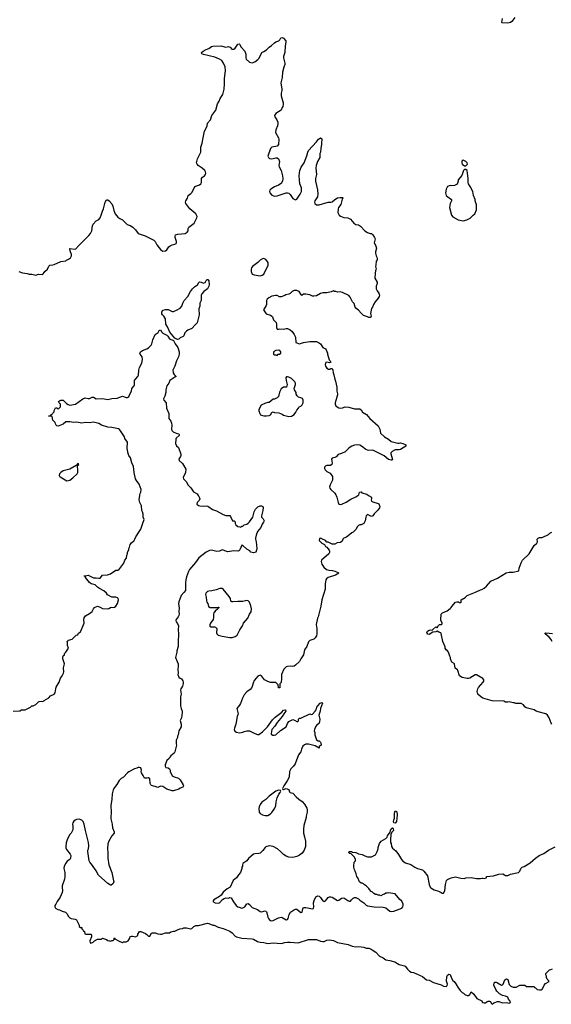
# Model space of a CAD drawing. Header units: inches. Extents: x 2608375 to 2737312, y 944064 to 1028306.
# Tile 20 of 69: x 2649625 to 2657732, y 1002242 to 1017251. Entities that reach past the tile are written whole.
import ezdxf

# ---------------------------------------------------------------- set-up
doc = ezdxf.new("R2010")
doc.units = ezdxf.units.IN
doc.header["$MEASUREMENT"] = 0
for name, color, linetype in [('C6040', 7, 'Continuous'), ('C6041', 7, 'Continuous'), ('C6050', 7, 'Continuous'), ('C6051', 7, 'Continuous')]:
    doc.layers.add(name, color=color, linetype=linetype)

msp = doc.modelspace()

# ---------------------------------------------------------------- linework, layer by layer
at = {"layer": 'C6040', "color": 5, "elevation": 40}
msp.add_lwpolyline([(2649526, 1006710), (2649627, 1006713), (2649650, 1006732), (2649710, 1006732), (2649790, 1006772), (2649810, 1006792), (2649830, 1006792), (2649870, 1006812), (2649910, 1006854), (2649920, 1006860), (2649950, 1006862), (2649970, 1006858), (2649998, 1006870), (2650000, 1006871)], dxfattribs=at)
at = {"layer": 'C6041', "color": 5, "elevation": 60}
msp.add_lwpolyline([(2649610, 1013411), (2649670, 1013391), (2649741, 1013381), (2649770, 1013371), (2649810, 1013371), (2649870, 1013358), (2649911, 1013371), (2649970, 1013365), (2649985, 1013375), (2650000, 1013397)], dxfattribs=at)
at = {"layer": 'C6050', "color": 5}
for points, elevation in [([(2650000, 1006871), (2650068, 1006912), (2650096, 1006944), (2650148, 1006972), (2650168, 1006992), (2650174, 1007050), (2650182, 1007078), (2650229, 1007150), (2650246, 1007214), (2650272, 1007248), (2650293, 1007290), (2650297, 1007310), (2650293, 1007370), (2650309, 1007430), (2650282, 1007510), (2650282, 1007530), (2650290, 1007554), (2650306, 1007570), (2650306, 1007590), (2650329, 1007611), (2650369, 1007670), (2650354, 1007710), (2650355, 1007755), (2650348, 1007770), (2650350, 1007774), (2650370, 1007792), (2650426, 1007810), (2650486, 1007870), (2650510, 1007874), (2650523, 1007897), (2650550, 1007922), (2650607, 1008053), (2650602, 1008110), (2650609, 1008131), (2650630, 1008162), (2650690, 1008198), (2650728, 1008230), (2650748, 1008270), (2650768, 1008290), (2650810, 1008311), (2650850, 1008298), (2650890, 1008276), (2650970, 1008271), (2650985, 1008275), (2651010, 1008291), (2651030, 1008296), (2651050, 1008291), (2651070, 1008296), (2651090, 1008311), (2651118, 1008350), (2651129, 1008410), (2651125, 1008430), (2651117, 1008437), (2651090, 1008447), (2651029, 1008449), (2650966, 1008486), (2650949, 1008510), (2650910, 1008545), (2650841, 1008581), (2650810, 1008603), (2650776, 1008636), (2650713, 1008653), (2650690, 1008674), (2650629, 1008750), (2650627, 1008767), (2650606, 1008770), (2650610, 1008774), (2650630, 1008772), (2650670, 1008785), (2650750, 1008745), (2650790, 1008745), (2650830, 1008736), (2650850, 1008738), (2650890, 1008785), (2650966, 1008790), (2651010, 1008805), (2651090, 1008858), (2651120, 1008860), (2651135, 1008865), (2651214, 1008966), (2651230, 1009014), (2651256, 1009044), (2651258, 1009090), (2651268, 1009110), (2651270, 1009134), (2651288, 1009170), (2651289, 1009190), (2651299, 1009210), (2651309, 1009250), (2651330, 1009278), (2651369, 1009310), (2651382, 1009330), (2651395, 1009370), (2651474, 1009486), (2651505, 1009575), (2651522, 1009630), (2651509, 1009669), (2651508, 1009712), (2651499, 1009750), (2651489, 1009770), (2651480, 1009840), (2651456, 1009890), (2651446, 1009930), (2651456, 1010000)], 40), ([(2652348, 1010000), (2652356, 1009990), (2652371, 1009949), (2652360, 1009920), (2652332, 1009890), (2652326, 1009866), (2652350, 1009845), (2652370, 1009838), (2652430, 1009835), (2652470, 1009839), (2652494, 1009834), (2652510, 1009827), (2652565, 1009785), (2652624, 1009764), (2652727, 1009707), (2652770, 1009691), (2652830, 1009691), (2652840, 1009680), (2652870, 1009614), (2652894, 1009610), (2652910, 1009594), (2652912, 1009570), (2652922, 1009550), (2652950, 1009525), (2652982, 1009522), (2652990, 1009514), (2653002, 1009518), (2653010, 1009532), (2653030, 1009532), (2653049, 1009551), (2653090, 1009563), (2653110, 1009575), (2653130, 1009595), (2653179, 1009670), (2653197, 1009730), (2653199, 1009750), (2653222, 1009790), (2653257, 1009823), (2653290, 1009841), (2653310, 1009842), (2653334, 1009830), (2653337, 1009817), (2653333, 1009767), (2653312, 1009690), (2653312, 1009670), (2653340, 1009640), (2653351, 1009610), (2653345, 1009590), (2653320, 1009560), (2653301, 1009510), (2653251, 1009450), (2653231, 1009391), (2653221, 1009350), (2653221, 1009330), (2653231, 1009291), (2653241, 1009190), (2653237, 1009163), (2653225, 1009135), (2653190, 1009122), (2653150, 1009135), (2653132, 1009152), (2653090, 1009179), (2653030, 1009234), (2653010, 1009242), (2652984, 1009170), (2652968, 1009152), (2652950, 1009150), (2652890, 1009156), (2652801, 1009141), (2652768, 1009148), (2652730, 1009165), (2652710, 1009169), (2652670, 1009149), (2652630, 1009142), (2652550, 1009167), (2652518, 1009162), (2652466, 1009134), (2652358, 1009050), (2652304, 1008976), (2652215, 1008870), (2652199, 1008841), (2652170, 1008758), (2652159, 1008710), (2652153, 1008670), (2652155, 1008590), (2652151, 1008550), (2652130, 1008519), (2652088, 1008472), (2652050, 1008378), (2652045, 1008350), (2652057, 1008283), (2652051, 1008230), (2652056, 1008190), (2652053, 1008170), (2652044, 1008150), (2652011, 1008110), (2652007, 1008090), (2652011, 1008070), (2652030, 1008045), (2652047, 1008010), (2652039, 1007950), (2652047, 1007887), (2652047, 1007850), (2652041, 1007810), (2652043, 1007697), (2652021, 1007630), (2652021, 1007610), (2652001, 1007530), (2652027, 1007470), (2652039, 1007430), (2652041, 1007390), (2652036, 1007350), (2652042, 1007290), (2652034, 1007270), (2652052, 1007230), (2652070, 1007212), (2652090, 1007202), (2652111, 1007171), (2652116, 1007150), (2652116, 1007130), (2652106, 1007094), (2652081, 1007050), (2652076, 1007030), (2652085, 1006970), (2652076, 1006930), (2652078, 1006790), (2652086, 1006750), (2652105, 1006710), (2652105, 1006690), (2652091, 1006610), (2652071, 1006570), (2652086, 1006510), (2652085, 1006470), (2652052, 1006410), (2652042, 1006350), (2652032, 1006328), (2652031, 1006310), (2652011, 1006270), (2652012, 1006212), (2652018, 1006190), (2651991, 1006090), (2651982, 1006070), (2651930, 1006028), (2651912, 1006010), (2651902, 1005990), (2651870, 1005958), (2651845, 1005890), (2651842, 1005870), (2651854, 1005850), (2651890, 1005845), (2651911, 1005831), (2651918, 1005810), (2651918, 1005790), (2651950, 1005727), (2651982, 1005710), (2652048, 1005688), (2652070, 1005666), (2652118, 1005590), (2652122, 1005570), (2652114, 1005550), (2652070, 1005535), (2652050, 1005522), (2651970, 1005495), (2651950, 1005494), (2651870, 1005519), (2651810, 1005563), (2651774, 1005566), (2651730, 1005549), (2651690, 1005564), (2651665, 1005565), (2651635, 1005575), (2651625, 1005585), (2651614, 1005610), (2651610, 1005678), (2651590, 1005694), (2651570, 1005689), (2651528, 1005690), (2651509, 1005730), (2651482, 1005770), (2651479, 1005790), (2651482, 1005810), (2651470, 1005846), (2651450, 1005854), (2651430, 1005854), (2651410, 1005842), (2651374, 1005830), (2651290, 1005784), (2651270, 1005769), (2651210, 1005704), (2651170, 1005682), (2651144, 1005656), (2651107, 1005593), (2651071, 1005549), (2651051, 1005509), (2651036, 1005450), (2651031, 1005370), (2651014, 1005270), (2651022, 1005170), (2651013, 1005090), (2651015, 1005070), (2651035, 1004990), (2651041, 1004930), (2651063, 1004870), (2651063, 1004850), (2651030, 1004810), (2650982, 1004730), (2650971, 1004690), (2650964, 1004610), (2650970, 1004550), (2650970, 1004470), (2650986, 1004366), (2651031, 1004250), (2651057, 1004123), (2651058, 1004110), (2651050, 1004086), (2651044, 1004076), (2651020, 1004060), (2651010, 1004058), (2650970, 1004082), (2650826, 1004210), (2650790, 1004275), (2650737, 1004357), (2650694, 1004410), (2650684, 1004430), (2650664, 1004570), (2650664, 1004590), (2650673, 1004610), (2650680, 1004660), (2650675, 1004710), (2650629, 1004890), (2650609, 1004990), (2650592, 1005030), (2650570, 1005049), (2650530, 1005063), (2650490, 1005058), (2650470, 1005049), (2650450, 1005032), (2650434, 1005010), (2650428, 1004990), (2650437, 1004950), (2650437, 1004903), (2650411, 1004850), (2650390, 1004829), (2650356, 1004764), (2650335, 1004705), (2650327, 1004650), (2650329, 1004629), (2650340, 1004600), (2650395, 1004530), (2650403, 1004510), (2650401, 1004470), (2650391, 1004449), (2650350, 1004422), (2650326, 1004394), (2650301, 1004350), (2650296, 1004310), (2650313, 1004250), (2650314, 1004190), (2650308, 1004150), (2650274, 1004050), (2650271, 1004030), (2650277, 1003970), (2650273, 1003947), (2650243, 1003877), (2650196, 1003810), (2650174, 1003766), (2650162, 1003750), (2650162, 1003730), (2650172, 1003710), (2650207, 1003687), (2650230, 1003681), (2650270, 1003661), (2650325, 1003645), (2650350, 1003622), (2650366, 1003586), (2650390, 1003562), (2650412, 1003552), (2650470, 1003542), (2650490, 1003532), (2650532, 1003450), (2650534, 1003430), (2650550, 1003414), (2650570, 1003414), (2650574, 1003410), (2650574, 1003390), (2650593, 1003373), (2650598, 1003358), (2650612, 1003352), (2650618, 1003318), (2650633, 1003313), (2650713, 1003313), (2650722, 1003290), (2650722, 1003270), (2650694, 1003210), (2650698, 1003178), (2650710, 1003174), (2650746, 1003190), (2650766, 1003210), (2650810, 1003234), (2650870, 1003234), (2650890, 1003252), (2650933, 1003233), (2650950, 1003232), (2650970, 1003214), (2650992, 1003212), (2651010, 1003202), (2651030, 1003214), (2651050, 1003214), (2651066, 1003230), (2651066, 1003250), (2651070, 1003254), (2651078, 1003238), (2651150, 1003198), (2651190, 1003185), (2651210, 1003192), (2651247, 1003193), (2651270, 1003202), (2651278, 1003210), (2651302, 1003250), (2651310, 1003274), (2651330, 1003282), (2651350, 1003282), (2651390, 1003272), (2651426, 1003290), (2651428, 1003312), (2651450, 1003354), (2651470, 1003352), (2651542, 1003322), (2651566, 1003306), (2651590, 1003282), (2651610, 1003282), (2651636, 1003324), (2651650, 1003332), (2651690, 1003331), (2651730, 1003316), (2651770, 1003311), (2651790, 1003311), (2651849, 1003331), (2651910, 1003331), (2651930, 1003345), (2651970, 1003358), (2651990, 1003358), (2652030, 1003378), (2652069, 1003391), (2652110, 1003396), (2652130, 1003406), (2652170, 1003407), (2652230, 1003391), (2652250, 1003398), (2652282, 1003430), (2652310, 1003443), (2652350, 1003443), (2652490, 1003477), (2652510, 1003475), (2652568, 1003448), (2652590, 1003446), (2652610, 1003439), (2652650, 1003419), (2652730, 1003399), (2652830, 1003356), (2652864, 1003330), (2652910, 1003281), (2652932, 1003270), (2653010, 1003248), (2653170, 1003238), (2653190, 1003233), (2653250, 1003199), (2653290, 1003188), (2653350, 1003182), (2653410, 1003170), (2653490, 1003179), (2653610, 1003169), (2653670, 1003185), (2653710, 1003191), (2653750, 1003190), (2653870, 1003177), (2654030, 1003230), (2654150, 1003228), (2654210, 1003202), (2654250, 1003197), (2654270, 1003201), (2654310, 1003221), (2654350, 1003226), (2654410, 1003213), (2654470, 1003184), (2654634, 1003154), (2654694, 1003130), (2654750, 1003119), (2654790, 1003123), (2654871, 1003111), (2654910, 1003098), (2654950, 1003098), (2654985, 1003085), (2655002, 1003070), (2655057, 1003037), (2655110, 1002976), (2655170, 1002951), (2655210, 1002918), (2655270, 1002911), (2655347, 1002887), (2655411, 1002851), (2655494, 1002830), (2655505, 1002825), (2655538, 1002778), (2655570, 1002746), (2655594, 1002734), (2655630, 1002726), (2655768, 1002668), (2655830, 1002616), (2655870, 1002611), (2655935, 1002575), (2656050, 1002539), (2656090, 1002519), (2656130, 1002515), (2656145, 1002530), (2656149, 1002550), (2656134, 1002594), (2656139, 1002661), (2656150, 1002687), (2656163, 1002697), (2656170, 1002701), (2656190, 1002698), (2656210, 1002638), (2656230, 1002605), (2656251, 1002591), (2656275, 1002555), (2656311, 1002491), (2656332, 1002470), (2656342, 1002450), (2656370, 1002422), (2656394, 1002410), (2656412, 1002392), (2656450, 1002374), (2656470, 1002374), (2656490, 1002394), (2656510, 1002432), (2656550, 1002398), (2656598, 1002330), (2656670, 1002294), (2656682, 1002270), (2656710, 1002263), (2656730, 1002267), (2656754, 1002286), (2656770, 1002292), (2656790, 1002292), (2656804, 1002284), (2656817, 1002257), (2656830, 1002242), (2656854, 1002266), (2656910, 1002287), (2656930, 1002287), (2656990, 1002267), (2657050, 1002272), (2657090, 1002261), (2657108, 1002270), (2657102, 1002290), (2657080, 1002320), (2657068, 1002350), (2657033, 1002367), (2656990, 1002374), (2656943, 1002403), (2656902, 1002442), (2656885, 1002470), (2656856, 1002536), (2656858, 1002570), (2656870, 1002578), (2656890, 1002578), (2656910, 1002571), (2656970, 1002536), (2656990, 1002538), (2656999, 1002550), (2657025, 1002615), (2657050, 1002631), (2657070, 1002622), (2657090, 1002542), (2657117, 1002517), (2657150, 1002505), (2657195, 1002505), (2657250, 1002532), (2657330, 1002534), (2657353, 1002513), (2657470, 1002514), (2657478, 1002498), (2657493, 1002493), (2657514, 1002470), (2657550, 1002462), (2657575, 1002465), (2657590, 1002472), (2657613, 1002507), (2657625, 1002535), (2657642, 1002558), (2657698, 1002590), (2657690, 1002606), (2657670, 1002626), (2657658, 1002650), (2657658, 1002670), (2657648, 1002690), (2657648, 1002710), (2657706, 1002770), (2657727, 1002773), (2657750, 1002782)], 40), ([(2654946, 1010000), (2654990, 1009972), (2654991, 1009950), (2654985, 1009930), (2654991, 1009911), (2655010, 1009901), (2655090, 1009878), (2655102, 1009870), (2655118, 1009830), (2655111, 1009810), (2655086, 1009774), (2655030, 1009718), (2655010, 1009688), (2654990, 1009678), (2654930, 1009706), (2654910, 1009686), (2654902, 1009670), (2654894, 1009610), (2654871, 1009569), (2654831, 1009549), (2654810, 1009549), (2654790, 1009542), (2654770, 1009518), (2654755, 1009485), (2654710, 1009438), (2654690, 1009428), (2654610, 1009362), (2654570, 1009349), (2654551, 1009330), (2654540, 1009300), (2654518, 1009282), (2654465, 1009275), (2654430, 1009258), (2654390, 1009258), (2654330, 1009288), (2654308, 1009288), (2654286, 1009310), (2654230, 1009338), (2654210, 1009346), (2654198, 1009342), (2654194, 1009310), (2654234, 1009270), (2654271, 1009251), (2654290, 1009222), (2654311, 1009211), (2654322, 1009190), (2654345, 1009165), (2654351, 1009150), (2654351, 1009130), (2654337, 1009110), (2654228, 1009010), (2654221, 1008990), (2654231, 1008950), (2654264, 1008904), (2654305, 1008870), (2654339, 1008859), (2654394, 1008854), (2654430, 1008844), (2654484, 1008824), (2654493, 1008813), (2654439, 1008781), (2654330, 1008746), (2654305, 1008730), (2654291, 1008710), (2654281, 1008650), (2654281, 1008570), (2654231, 1008410), (2654216, 1008310), (2654176, 1008150), (2654166, 1008130), (2654147, 1008033), (2654156, 1007970), (2654156, 1007890), (2654150, 1007858), (2654132, 1007830), (2654112, 1007810), (2654051, 1007789), (2654031, 1007769), (2654002, 1007698), (2653970, 1007646), (2653951, 1007570), (2653911, 1007510), (2653890, 1007468), (2653831, 1007410), (2653810, 1007395), (2653790, 1007389), (2653750, 1007394), (2653710, 1007393), (2653690, 1007384), (2653651, 1007350), (2653619, 1007270), (2653615, 1007250), (2653619, 1007190), (2653611, 1007170), (2653610, 1007146), (2653593, 1007127), (2653590, 1007066), (2653570, 1007066), (2653566, 1007110), (2653530, 1007146), (2653452, 1007148), (2653410, 1007162), (2653358, 1007190), (2653310, 1007248), (2653290, 1007258), (2653257, 1007243), (2653230, 1007215), (2653203, 1007177), (2653185, 1007135), (2653166, 1007070), (2653141, 1007039), (2653090, 1007004), (2653050, 1006959), (2653024, 1006910), (2652994, 1006826), (2652979, 1006801), (2652934, 1006750), (2652955, 1006670), (2652939, 1006630), (2652920, 1006510), (2652899, 1006450), (2652897, 1006430), (2652907, 1006407), (2652930, 1006388), (2652978, 1006382), (2653029, 1006391), (2653050, 1006401), (2653090, 1006411), (2653130, 1006411), (2653210, 1006371), (2653250, 1006356), (2653270, 1006357), (2653330, 1006396), (2653406, 1006470), (2653481, 1006579), (2653522, 1006618), (2653624, 1006696), (2653650, 1006726), (2653673, 1006733), (2653678, 1006730), (2653681, 1006710), (2653651, 1006670), (2653630, 1006630), (2653550, 1006538), (2653516, 1006484), (2653471, 1006430), (2653458, 1006370), (2653461, 1006361), (2653485, 1006345), (2653505, 1006345), (2653530, 1006351), (2653603, 1006417), (2653689, 1006470), (2653710, 1006522), (2653730, 1006552), (2653740, 1006560), (2653790, 1006581), (2653814, 1006574), (2653850, 1006552), (2653867, 1006553), (2653875, 1006565), (2653878, 1006590), (2653890, 1006602), (2653910, 1006602), (2654050, 1006672), (2654070, 1006662), (2654090, 1006665), (2654133, 1006710), (2654144, 1006730), (2654154, 1006770), (2654169, 1006790), (2654209, 1006830), (2654230, 1006842), (2654242, 1006830), (2654211, 1006750), (2654207, 1006710), (2654187, 1006650), (2654203, 1006590), (2654199, 1006550), (2654191, 1006529), (2654151, 1006490), (2654138, 1006470), (2654121, 1006430), (2654118, 1006410), (2654125, 1006385), (2654127, 1006350), (2654150, 1006274), (2654178, 1006258), (2654190, 1006256), (2654210, 1006238), (2654216, 1006230), (2654222, 1006190), (2654194, 1006170), (2654194, 1006150), (2654190, 1006148), (2654130, 1006182), (2654030, 1006209), (2653990, 1006208), (2653970, 1006198), (2653945, 1006175), (2653922, 1006130), (2653911, 1006089), (2653877, 1006043), (2653825, 1005910), (2653798, 1005870), (2653761, 1005830), (2653741, 1005790), (2653734, 1005706), (2653706, 1005650), (2653652, 1005570), (2653634, 1005530), (2653638, 1005518), (2653650, 1005514), (2653689, 1005531), (2653730, 1005514), (2653741, 1005481), (2653750, 1005472), (2653790, 1005462), (2653843, 1005403), (2653882, 1005370), (2653934, 1005334), (2653970, 1005292), (2654005, 1005230), (2654011, 1005210), (2654011, 1005170), (2653991, 1005110), (2653991, 1005090), (2653959, 1004970), (2653951, 1004910), (2653951, 1004850), (2653970, 1004794), (2653983, 1004730), (2653981, 1004650), (2653965, 1004590), (2653934, 1004546), (2653890, 1004515), (2653850, 1004495), (2653790, 1004478), (2653730, 1004485), (2653690, 1004499), (2653650, 1004524), (2653604, 1004570), (2653554, 1004610), (2653490, 1004646), (2653430, 1004656), (2653380, 1004640), (2653368, 1004632), (2653334, 1004586), (2653290, 1004548), (2653270, 1004539), (2653210, 1004537), (2653192, 1004530), (2653115, 1004465), (2653090, 1004428), (2653030, 1004386), (2653022, 1004370), (2653022, 1004350), (2653012, 1004330), (2653011, 1004310), (2652991, 1004249), (2652962, 1004218), (2652930, 1004168), (2652882, 1004130), (2652832, 1004030), (2652790, 1004002), (2652730, 1003949), (2652696, 1003904), (2652674, 1003886), (2652585, 1003835), (2652571, 1003810), (2652605, 1003790), (2652650, 1003784), (2652670, 1003791), (2652718, 1003842), (2652743, 1003857), (2652770, 1003865), (2652810, 1003859), (2652830, 1003870), (2652850, 1003863), (2652884, 1003804), (2652924, 1003750), (2652950, 1003730), (2652970, 1003721), (2653010, 1003709), (2653030, 1003712), (2653056, 1003730), (2653090, 1003774), (2653110, 1003779), (2653130, 1003764), (2653170, 1003719), (2653250, 1003687), (2653290, 1003655), (2653310, 1003650), (2653370, 1003666), (2653380, 1003660), (2653390, 1003651), (2653396, 1003636), (2653411, 1003570), (2653420, 1003550), (2653432, 1003532), (2653450, 1003518), (2653470, 1003515), (2653490, 1003519), (2653570, 1003559), (2653610, 1003568), (2653630, 1003565), (2653690, 1003529), (2653710, 1003535), (2653721, 1003550), (2653736, 1003610), (2653755, 1003645), (2653802, 1003678), (2653829, 1003691), (2653850, 1003690), (2653910, 1003643), (2653930, 1003647), (2653941, 1003699), (2653948, 1003712), (2653962, 1003718), (2653990, 1003718), (2654090, 1003696), (2654098, 1003702), (2654105, 1003710), (2654111, 1003730), (2654106, 1003790), (2654115, 1003825), (2654142, 1003878), (2654170, 1003895), (2654190, 1003891), (2654210, 1003870), (2654230, 1003839), (2654250, 1003821), (2654270, 1003811), (2654290, 1003819), (2654330, 1003871), (2654350, 1003881), (2654370, 1003881), (2654390, 1003875), (2654470, 1003825), (2654490, 1003831), (2654530, 1003862), (2654570, 1003865), (2654630, 1003822), (2654650, 1003814), (2654670, 1003814), (2654683, 1003837), (2654710, 1003862), (2654730, 1003872), (2654750, 1003871), (2654770, 1003858), (2654790, 1003852), (2654810, 1003831), (2654871, 1003791), (2654911, 1003751), (2654930, 1003743), (2655033, 1003727), (2655170, 1003724), (2655210, 1003711), (2655270, 1003663), (2655290, 1003657), (2655330, 1003661), (2655452, 1003708), (2655469, 1003730), (2655475, 1003750), (2655474, 1003770), (2655452, 1003812), (2655421, 1003841), (2655350, 1003928), (2655250, 1003942), (2655230, 1003935), (2655210, 1003935), (2655190, 1003922), (2655170, 1003918), (2655130, 1003898), (2655110, 1003906), (2655090, 1003906), (2655070, 1003918), (2655050, 1003918), (2655026, 1003930), (2655006, 1003950), (2654983, 1003963), (2654958, 1003990), (2654950, 1004006), (2654906, 1004050), (2654883, 1004063), (2654870, 1004078), (2654847, 1004087), (2654830, 1004088), (2654808, 1004110), (2654782, 1004170), (2654768, 1004190), (2654758, 1004230), (2654742, 1004270), (2654729, 1004290), (2654718, 1004330), (2654718, 1004370), (2654726, 1004390), (2654726, 1004410), (2654746, 1004430), (2654746, 1004450), (2654730, 1004486), (2654686, 1004530), (2654678, 1004538), (2654660, 1004540), (2654646, 1004550), (2654647, 1004573), (2654687, 1004573), (2654702, 1004562), (2654750, 1004558), (2654790, 1004538), (2654850, 1004525), (2654890, 1004505), (2654930, 1004491), (2654990, 1004492), (2655050, 1004522), (2655078, 1004570), (2655089, 1004610), (2655089, 1004630), (2655110, 1004692), (2655138, 1004730), (2655208, 1004772), (2655228, 1004792), (2655235, 1004810), (2655275, 1004865), (2655278, 1004890), (2655290, 1004916), (2655310, 1004931), (2655322, 1004922), (2655323, 1004890), (2655305, 1004870), (2655285, 1004835), (2655281, 1004750), (2655281, 1004710), (2655290, 1004692), (2655296, 1004650), (2655310, 1004621), (2655359, 1004579), (2655404, 1004524), (2655446, 1004450), (2655470, 1004425), (2655510, 1004398), (2655590, 1004371), (2655650, 1004331), (2655690, 1004311), (2655770, 1004291), (2655790, 1004271), (2655842, 1004202), (2655871, 1004070), (2655887, 1004030), (2655897, 1004017), (2655948, 1003988), (2656010, 1003966), (2656050, 1003946), (2656070, 1003938), (2656090, 1003938), (2656109, 1003971), (2656117, 1004070), (2656134, 1004130), (2656150, 1004146), (2656206, 1004170), (2656270, 1004183), (2656290, 1004181), (2656350, 1004163), (2656410, 1004162), (2656430, 1004171), (2656510, 1004176), (2656590, 1004158), (2656650, 1004158), (2656670, 1004165), (2656690, 1004165), (2656710, 1004158), (2656746, 1004170), (2656746, 1004190), (2656850, 1004199), (2656930, 1004224), (2656991, 1004231), (2657018, 1004218), (2657030, 1004206), (2657050, 1004203), (2657070, 1004207), (2657110, 1004227), (2657230, 1004251), (2657251, 1004269), (2657267, 1004313), (2657290, 1004335), (2657317, 1004343), (2657410, 1004401), (2657489, 1004470), (2657548, 1004510), (2657617, 1004543), (2657687, 1004593), (2657790, 1004641)], 60), ([(2654452, 1010000), (2654463, 1009970), (2654479, 1009890), (2654490, 1009868), (2654510, 1009861), (2654536, 1009864), (2654603, 1009897), (2654676, 1009944), (2654750, 1009976), (2654782, 1010000)], 60), ([(2657742, 1006510), (2657729, 1006529), (2657701, 1006610), (2657674, 1006650), (2657650, 1006669), (2657530, 1006699), (2657490, 1006715), (2657470, 1006729), (2657350, 1006762), (2657330, 1006778), (2657309, 1006809), (2657270, 1006829), (2657190, 1006829), (2657170, 1006835), (2657150, 1006835), (2657090, 1006855), (2657070, 1006848), (2657031, 1006849), (2657010, 1006862), (2656829, 1006869), (2656690, 1006909), (2656653, 1006933), (2656609, 1006970), (2656599, 1007010), (2656609, 1007050), (2656621, 1007070), (2656693, 1007150), (2656701, 1007170), (2656701, 1007190), (2656690, 1007209), (2656590, 1007266), (2656570, 1007266), (2656490, 1007213), (2656470, 1007209), (2656449, 1007209), (2656370, 1007225), (2656330, 1007248), (2656308, 1007330), (2656300, 1007340), (2656265, 1007365), (2656255, 1007430), (2656250, 1007438), (2656216, 1007456), (2656210, 1007466), (2656195, 1007510), (2656194, 1007530), (2656182, 1007550), (2656162, 1007610), (2656150, 1007628), (2656126, 1007646), (2656115, 1007670), (2656115, 1007690), (2656077, 1007770), (2656054, 1007894), (2656045, 1007905), (2656015, 1007914), (2655990, 1007929), (2655970, 1007921), (2655924, 1007916), (2655870, 1007881), (2655850, 1007885), (2655833, 1007910), (2655846, 1007930), (2655870, 1007944), (2655890, 1007949), (2655914, 1007946), (2655927, 1007953), (2655970, 1007997), (2655985, 1007990), (2655990, 1007982), (2656010, 1008016), (2656029, 1008031), (2656050, 1008031), (2656070, 1008042), (2656070, 1008058), (2656049, 1008090), (2656045, 1008105), (2656053, 1008190), (2656075, 1008210), (2656142, 1008238), (2656190, 1008275), (2656205, 1008290), (2656213, 1008307), (2656270, 1008371), (2656290, 1008379), (2656315, 1008375), (2656330, 1008367), (2656350, 1008366), (2656358, 1008370), (2656358, 1008410), (2656416, 1008444), (2656450, 1008476), (2656577, 1008523), (2656650, 1008561), (2656670, 1008565), (2656710, 1008586), (2656745, 1008615), (2656810, 1008691), (2656910, 1008738), (2657042, 1008818), (2657090, 1008828), (2657150, 1008831), (2657238, 1008850), (2657242, 1008890), (2657259, 1008930), (2657270, 1008972), (2657295, 1009010), (2657395, 1009110), (2657470, 1009238), (2657509, 1009271), (2657522, 1009290), (2657514, 1009330), (2657529, 1009350), (2657550, 1009356), (2657590, 1009357), (2657690, 1009402), (2657710, 1009422), (2657740, 1009440)], 60), ([(2657747, 1007770), (2657726, 1007806), (2657699, 1007839), (2657638, 1007890), (2657640, 1007900), (2657650, 1007902), (2657750, 1007893)], 40)]:
    msp.add_lwpolyline(points, dxfattribs=dict(at, elevation=elevation))
at = {"layer": 'C6050', "color": 5, "elevation": 60}
for points in [[(2652679, 1008581), (2652622, 1008558), (2652555, 1008545), (2652510, 1008542), (2652487, 1008533), (2652465, 1008510), (2652460, 1008490), (2652470, 1008450), (2652474, 1008390), (2652480, 1008370), (2652494, 1008350), (2652506, 1008306), (2652530, 1008289), (2652570, 1008293), (2652630, 1008290), (2652650, 1008295), (2652666, 1008290), (2652644, 1008276), (2652644, 1008270), (2652605, 1008235), (2652587, 1008210), (2652580, 1008190), (2652580, 1008140), (2652574, 1008110), (2652534, 1008050), (2652526, 1008026), (2652526, 1008006), (2652538, 1007998), (2652550, 1007996), (2652596, 1007996), (2652611, 1007990), (2652630, 1007971), (2652626, 1007906), (2652631, 1007890), (2652651, 1007870), (2652710, 1007854), (2652830, 1007832), (2652865, 1007835), (2652910, 1007847), (2652939, 1007870), (2652981, 1007950), (2653021, 1008010), (2653038, 1008050), (2653105, 1008130), (2653128, 1008190), (2653153, 1008227), (2653159, 1008270), (2653150, 1008315), (2653131, 1008371), (2653110, 1008391), (2653090, 1008395), (2653030, 1008381), (2652950, 1008383), (2652876, 1008376), (2652859, 1008379), (2652847, 1008387), (2652838, 1008430), (2652819, 1008459), (2652730, 1008569), (2652710, 1008581)], [(2653570, 1005508), (2653530, 1005489), (2653430, 1005413), (2653376, 1005364), (2653317, 1005323), (2653293, 1005290), (2653276, 1005250), (2653273, 1005227), (2653279, 1005170), (2653290, 1005151), (2653330, 1005128), (2653370, 1005121), (2653410, 1005121), (2653450, 1005145), (2653470, 1005164), (2653516, 1005230), (2653533, 1005270), (2653535, 1005330), (2653549, 1005390), (2653577, 1005443), (2653598, 1005470), (2653606, 1005490), (2653602, 1005502)], [(2655350, 1005002), (2655330, 1005006), (2655327, 1005030), (2655330, 1005050), (2655343, 1005077), (2655342, 1005158), (2655352, 1005192), (2655370, 1005182), (2655374, 1005174), (2655381, 1005130), (2655373, 1005030)]]:
    msp.add_lwpolyline(points, close=True, dxfattribs=at)
at = {"layer": 'C6051', "color": 5}
for points, elevation in [([(2657174, 1017286), (2657130, 1017223), (2657112, 1017208), (2657070, 1017199), (2656984, 1017204), (2656978, 1017210), (2656990, 1017270)], 60), ([(2650000, 1013397), (2650010, 1013411), (2650049, 1013450), (2650070, 1013494), (2650086, 1013510), (2650130, 1013512), (2650150, 1013518), (2650250, 1013563), (2650330, 1013574), (2650336, 1013584), (2650370, 1013602), (2650397, 1013623), (2650417, 1013650), (2650415, 1013670), (2650397, 1013710), (2650387, 1013750), (2650390, 1013762), (2650467, 1013753), (2650481, 1013759), (2650525, 1013810), (2650680, 1013960), (2650705, 1013990), (2650724, 1014030), (2650737, 1014110), (2650745, 1014135), (2650790, 1014185), (2650830, 1014205), (2650850, 1014231), (2650869, 1014270), (2650887, 1014330), (2650904, 1014370), (2650930, 1014470), (2650950, 1014505), (2650970, 1014506), (2650990, 1014491), (2651030, 1014443), (2651046, 1014410), (2651062, 1014342), (2651083, 1014290), (2651123, 1014243), (2651150, 1014222), (2651190, 1014202), (2651265, 1014130), (2651310, 1014115), (2651351, 1014090), (2651391, 1014050), (2651431, 1013991), (2651537, 1013957), (2651670, 1013891), (2651691, 1013870), (2651718, 1013818), (2651750, 1013771), (2651770, 1013746), (2651790, 1013731), (2651810, 1013723), (2651850, 1013727), (2651870, 1013741), (2651901, 1013790), (2651917, 1013803), (2651950, 1013817), (2651992, 1013828), (2652010, 1013838), (2652017, 1013850), (2652018, 1013870), (2651996, 1013930), (2651995, 1013950), (2652001, 1013970), (2652037, 1013983), (2652146, 1013994), (2652181, 1014010), (2652192, 1014030), (2652194, 1014070), (2652205, 1014090), (2652288, 1014150), (2652328, 1014230), (2652331, 1014251), (2652313, 1014290), (2652221, 1014370), (2652158, 1014450), (2652152, 1014470), (2652157, 1014490), (2652183, 1014530), (2652196, 1014570), (2652212, 1014588), (2652237, 1014603), (2652257, 1014623), (2652294, 1014706), (2652369, 1014731), (2652388, 1014750), (2652396, 1014770), (2652395, 1014830), (2652412, 1014850), (2652442, 1014870), (2652460, 1014890), (2652463, 1014910), (2652460, 1014930), (2652450, 1014950), (2652410, 1014990), (2652347, 1015030), (2652330, 1015050), (2652323, 1015070), (2652324, 1015090), (2652337, 1015130), (2652385, 1015230), (2652385, 1015310), (2652409, 1015370), (2652421, 1015450), (2652444, 1015550), (2652485, 1015630), (2652490, 1015671), (2652535, 1015725), (2652557, 1015790), (2652616, 1015870), (2652639, 1015970), (2652669, 1016011), (2652684, 1016050), (2652721, 1016110), (2652741, 1016190), (2652748, 1016272), (2652746, 1016354), (2652764, 1016470), (2652756, 1016530), (2652733, 1016590), (2652705, 1016630), (2652674, 1016650), (2652599, 1016679), (2652430, 1016719), (2652404, 1016730), (2652399, 1016750), (2652422, 1016770), (2652470, 1016796), (2652509, 1016810), (2652550, 1016843), (2652570, 1016847), (2652690, 1016851), (2652770, 1016831), (2652810, 1016842), (2652845, 1016825), (2652852, 1016810), (2652863, 1016803), (2652890, 1016801), (2652910, 1016816), (2652950, 1016876), (2652970, 1016885), (2652978, 1016878), (2653004, 1016830), (2653056, 1016770), (2653070, 1016742), (2653075, 1016725), (2653071, 1016670), (2653076, 1016650), (2653130, 1016604), (2653170, 1016594), (2653210, 1016606), (2653257, 1016643), (2653275, 1016665), (2653310, 1016742), (2653318, 1016750), (2653350, 1016765), (2653390, 1016791), (2653430, 1016831), (2653465, 1016855), (2653510, 1016898), (2653530, 1016911), (2653575, 1016930), (2653590, 1016945), (2653606, 1016974), (2653630, 1016981), (2653650, 1016970), (2653683, 1016930), (2653683, 1016910), (2653671, 1016851), (2653667, 1016750), (2653647, 1016690), (2653647, 1016670), (2653666, 1016590), (2653666, 1016570), (2653651, 1016529), (2653631, 1016450), (2653627, 1016370), (2653606, 1016290), (2653622, 1016190), (2653622, 1016170), (2653611, 1016130), (2653611, 1016090), (2653644, 1015984), (2653644, 1015956), (2653638, 1015930), (2653625, 1015910), (2653612, 1015870), (2653530, 1015819), (2653511, 1015790), (2653516, 1015770), (2653544, 1015724), (2653559, 1015690), (2653561, 1015670), (2653554, 1015634), (2653531, 1015570), (2653527, 1015530), (2653571, 1015450), (2653575, 1015430), (2653571, 1015350), (2653550, 1015322), (2653471, 1015309), (2653460, 1015300), (2653450, 1015288), (2653411, 1015170), (2653417, 1015150), (2653434, 1015134), (2653470, 1015131), (2653530, 1015146), (2653550, 1015145), (2653571, 1015130), (2653585, 1015090), (2653579, 1015030), (2653583, 1015010), (2653614, 1014950), (2653635, 1014870), (2653636, 1014830), (2653631, 1014790), (2653610, 1014755), (2653571, 1014730), (2653510, 1014704), (2653456, 1014670), (2653438, 1014650), (2653433, 1014630), (2653439, 1014610), (2653470, 1014578), (2653510, 1014561), (2653550, 1014567), (2653690, 1014613), (2653710, 1014611), (2653730, 1014604), (2653750, 1014587), (2653790, 1014524), (2653830, 1014504), (2653850, 1014515), (2653902, 1014590), (2653921, 1014630), (2653920, 1014690), (2653897, 1014750), (2653889, 1014870), (2653899, 1014950), (2653918, 1015002), (2653962, 1015070), (2654005, 1015175), (2654017, 1015230), (2654030, 1015258), (2654153, 1015387), (2654182, 1015430), (2654210, 1015451), (2654214, 1015450), (2654230, 1015434), (2654231, 1015411), (2654225, 1015390), (2654226, 1015350), (2654215, 1015290), (2654211, 1015230), (2654201, 1015210), (2654201, 1015150), (2654165, 1015090), (2654146, 1015030), (2654141, 1014990), (2654151, 1014890), (2654138, 1014830), (2654138, 1014790), (2654165, 1014655), (2654171, 1014590), (2654166, 1014550), (2654124, 1014490), (2654121, 1014470), (2654124, 1014450), (2654150, 1014428), (2654190, 1014428), (2654330, 1014471), (2654370, 1014467), (2654390, 1014475), (2654430, 1014510), (2654470, 1014533), (2654510, 1014541), (2654550, 1014542), (2654558, 1014530), (2654544, 1014516), (2654524, 1014436), (2654486, 1014390), (2654480, 1014370), (2654476, 1014310), (2654498, 1014270), (2654515, 1014255), (2654570, 1014238), (2654630, 1014231), (2654670, 1014211), (2654722, 1014150), (2654750, 1014131), (2654790, 1014125), (2654823, 1014103), (2654890, 1014031), (2654930, 1014005), (2654970, 1013991), (2654990, 1013991), (2655010, 1013972), (2655038, 1013930), (2655045, 1013910), (2655032, 1013850), (2655050, 1013814), (2655065, 1013770), (2655051, 1013710), (2655052, 1013692), (2655062, 1013650), (2655072, 1013630), (2655074, 1013610), (2655074, 1013590), (2655062, 1013570), (2655058, 1013510), (2655051, 1013490), (2655062, 1013450), (2655052, 1013430), (2655044, 1013384), (2655042, 1013310), (2655078, 1013250), (2655078, 1013230), (2655062, 1013190), (2655062, 1013150), (2655077, 1013117), (2655102, 1013082), (2655111, 1013050), (2655107, 1013030), (2655093, 1013007), (2655045, 1012950), (2655018, 1012910), (2655005, 1012870), (2654990, 1012846), (2654976, 1012770), (2654985, 1012730), (2654982, 1012718), (2654970, 1012709), (2654950, 1012709), (2654930, 1012722), (2654870, 1012744), (2654830, 1012779), (2654790, 1012825), (2654750, 1012854), (2654739, 1012870), (2654723, 1012923), (2654699, 1012950), (2654663, 1013023), (2654646, 1013046), (2654550, 1013094), (2654510, 1013102), (2654470, 1013098), (2654447, 1013107), (2654428, 1013108), (2654410, 1013118), (2654377, 1013103), (2654310, 1013085), (2654250, 1013089), (2654210, 1013079), (2654150, 1013044), (2654110, 1013035), (2654090, 1013038), (2654050, 1013055), (2653990, 1013068), (2653953, 1013067), (2653928, 1013048), (2653910, 1013066), (2653888, 1013110), (2653850, 1013124), (2653810, 1013125), (2653778, 1013110), (2653750, 1013079), (2653730, 1013069), (2653683, 1013057), (2653670, 1013049), (2653610, 1013028), (2653588, 1013028), (2653550, 1013048), (2653530, 1013048), (2653470, 1013035), (2653422, 1013010), (2653398, 1012990), (2653391, 1012969), (2653391, 1012911), (2653386, 1012894), (2653342, 1012830), (2653385, 1012765), (2653450, 1012745), (2653470, 1012732), (2653480, 1012720), (2653497, 1012677), (2653534, 1012634), (2653541, 1012610), (2653540, 1012560), (2653550, 1012534), (2653570, 1012532), (2653590, 1012538), (2653650, 1012531), (2653690, 1012542), (2653710, 1012542), (2653750, 1012522), (2653778, 1012498), (2653810, 1012452), (2653831, 1012410), (2653834, 1012330), (2653890, 1012311), (2653952, 1012328), (2654050, 1012343), (2654130, 1012347), (2654150, 1012343), (2654182, 1012330), (2654210, 1012311), (2654250, 1012252), (2654290, 1012232), (2654300, 1012220), (2654318, 1012170), (2654318, 1012150), (2654346, 1012066), (2654362, 1012050), (2654372, 1012030), (2654350, 1012018), (2654310, 1012029), (2654295, 1012025), (2654286, 1012014), (2654284, 1011990), (2654290, 1011967), (2654310, 1011939), (2654334, 1011926), (2654354, 1011926), (2654370, 1011934), (2654390, 1011932), (2654402, 1011910), (2654405, 1011870), (2654417, 1011837), (2654431, 1011770), (2654443, 1011743), (2654461, 1011650), (2654461, 1011590), (2654471, 1011550), (2654471, 1011530), (2654438, 1011410), (2654438, 1011390), (2654447, 1011367), (2654464, 1011350), (2654490, 1011333), (2654510, 1011328), (2654550, 1011333), (2654590, 1011347), (2654646, 1011346), (2654730, 1011317), (2654790, 1011321), (2654810, 1011318), (2654830, 1011302), (2654851, 1011270), (2654912, 1011232), (2654966, 1011170), (2655090, 1011058), (2655118, 1011010), (2655126, 1010950), (2655190, 1010892), (2655250, 1010856), (2655290, 1010819), (2655330, 1010813), (2655390, 1010797), (2655410, 1010795), (2655430, 1010799), (2655470, 1010791), (2655511, 1010770), (2655512, 1010750), (2655430, 1010701), (2655410, 1010696), (2655350, 1010693), (2655307, 1010670), (2655287, 1010650), (2655287, 1010633), (2655311, 1010549), (2655302, 1010538), (2655290, 1010537), (2655250, 1010546), (2655183, 1010603), (2655030, 1010681), (2655010, 1010689), (2654950, 1010684), (2654930, 1010689), (2654901, 1010701), (2654839, 1010750), (2654810, 1010764), (2654770, 1010770), (2654730, 1010764), (2654691, 1010750), (2654665, 1010735), (2654642, 1010718), (2654590, 1010666), (2654530, 1010636), (2654479, 1010621), (2654450, 1010589), (2654430, 1010579), (2654391, 1010569), (2654381, 1010550), (2654391, 1010490), (2654386, 1010470), (2654364, 1010456), (2654310, 1010455), (2654292, 1010450), (2654271, 1010430), (2654271, 1010410), (2654281, 1010390), (2654310, 1010365), (2654357, 1010337), (2654394, 1010290), (2654397, 1010270), (2654393, 1010230), (2654357, 1010163), (2654350, 1010130), (2654353, 1010110), (2654369, 1010089), (2654432, 1010032), (2654448, 1010010), (2654452, 1010000)], 60), ([(2651456, 1010000), (2651457, 1010010), (2651461, 1010030), (2651473, 1010050), (2651477, 1010090), (2651449, 1010170), (2651405, 1010225), (2651393, 1010250), (2651369, 1010351), (2651362, 1010442), (2651337, 1010497), (2651317, 1010570), (2651289, 1010610), (2651277, 1010637), (2651266, 1010714), (2651269, 1010810), (2651229, 1010869), (2651221, 1010890), (2651164, 1010984), (2651145, 1011005), (2651130, 1011013), (2651030, 1011034), (2650970, 1011038), (2650870, 1011069), (2650830, 1011097), (2650750, 1011116), (2650690, 1011106), (2650630, 1011109), (2650570, 1011098), (2650490, 1011115), (2650450, 1011113), (2650390, 1011121), (2650330, 1011122), (2650290, 1011086), (2650210, 1011054), (2650190, 1011059), (2650179, 1011070), (2650169, 1011090), (2650168, 1011110), (2650128, 1011148), (2650122, 1011202), (2650110, 1011206), (2650070, 1011206), (2650066, 1011210), (2650102, 1011218), (2650108, 1011232), (2650122, 1011238), (2650126, 1011250), (2650148, 1011272), (2650150, 1011294), (2650170, 1011332), (2650192, 1011332), (2650210, 1011314), (2650248, 1011350), (2650248, 1011390), (2650228, 1011410), (2650218, 1011430), (2650230, 1011442), (2650250, 1011452), (2650290, 1011452), (2650338, 1011398), (2650363, 1011383), (2650390, 1011375), (2650478, 1011390), (2650587, 1011473), (2650625, 1011485), (2650670, 1011475), (2650690, 1011475), (2650730, 1011495), (2650750, 1011495), (2650791, 1011471), (2650890, 1011476), (2650970, 1011461), (2651030, 1011479), (2651110, 1011484), (2651190, 1011511), (2651250, 1011491), (2651270, 1011491), (2651290, 1011502), (2651299, 1011530), (2651329, 1011590), (2651334, 1011630), (2651369, 1011670), (2651375, 1011685), (2651377, 1011750), (2651389, 1011770), (2651427, 1011810), (2651437, 1011830), (2651440, 1011910), (2651450, 1011951), (2651486, 1012014), (2651496, 1012070), (2651493, 1012110), (2651464, 1012150), (2651455, 1012170), (2651468, 1012190), (2651498, 1012210), (2651565, 1012235), (2651589, 1012251), (2651629, 1012290), (2651642, 1012310), (2651653, 1012370), (2651689, 1012450), (2651738, 1012482), (2651750, 1012514), (2651770, 1012522), (2651791, 1012490), (2651810, 1012471), (2651870, 1012444), (2651886, 1012426), (2651910, 1012384), (2651930, 1012375), (2651952, 1012372), (2651970, 1012361), (2651994, 1012310), (2652035, 1012255), (2652056, 1012190), (2652057, 1012150), (2652046, 1012110), (2652018, 1012050), (2651992, 1011968), (2651961, 1011910), (2651967, 1011867), (2651982, 1011842), (2652011, 1011810), (2651990, 1011802), (2651916, 1011750), (2651898, 1011710), (2651868, 1011672), (2651851, 1011610), (2651851, 1011569), (2651836, 1011510), (2651818, 1011470), (2651822, 1011450), (2651858, 1011410), (2651864, 1011330), (2651901, 1011250), (2651898, 1011170), (2651931, 1011131), (2651941, 1011101), (2651947, 1011070), (2651941, 1011010), (2651947, 1010990), (2651967, 1010967), (2652010, 1010948), (2652050, 1010937), (2652057, 1010930), (2652055, 1010910), (2652010, 1010870), (2652004, 1010856), (2652000, 1010790), (2652016, 1010756), (2652048, 1010728), (2652081, 1010630), (2652083, 1010610), (2652079, 1010590), (2652052, 1010550), (2652058, 1010530), (2652110, 1010486), (2652157, 1010397), (2652155, 1010350), (2652118, 1010270), (2652122, 1010250), (2652161, 1010210), (2652194, 1010154), (2652235, 1010115), (2652275, 1010055), (2652330, 1010021), (2652348, 1010000)], 40), ([(2654782, 1010000), (2654795, 1010010), (2654806, 1010050), (2654830, 1010052), (2654840, 1010040), (2654918, 1010018), (2654946, 1010000)], 60)]:
    msp.add_lwpolyline(points, dxfattribs=dict(at, elevation=elevation))
for points, elevation in [([(2656390, 1015108), (2656370, 1015098), (2656365, 1015090), (2656365, 1015070), (2656372, 1015050), (2656410, 1015025), (2656430, 1015022), (2656453, 1015047), (2656449, 1015070), (2656430, 1015089)], 80), ([(2656430, 1014968), (2656410, 1014968), (2656392, 1014950), (2656365, 1014875), (2656312, 1014810), (2656312, 1014790), (2656297, 1014743), (2656257, 1014723), (2656210, 1014719), (2656190, 1014722), (2656150, 1014708), (2656131, 1014669), (2656118, 1014610), (2656121, 1014590), (2656130, 1014572), (2656152, 1014550), (2656212, 1014510), (2656211, 1014490), (2656191, 1014450), (2656179, 1014390), (2656211, 1014270), (2656230, 1014245), (2656310, 1014201), (2656390, 1014185), (2656442, 1014198), (2656495, 1014225), (2656538, 1014270), (2656568, 1014290), (2656589, 1014350), (2656589, 1014430), (2656569, 1014489), (2656569, 1014510), (2656544, 1014570), (2656535, 1014630), (2656495, 1014710), (2656469, 1014749), (2656462, 1014770), (2656464, 1014830), (2656448, 1014950)], 80), ([(2653350, 1013609), (2653330, 1013605), (2653290, 1013585), (2653255, 1013550), (2653177, 1013490), (2653161, 1013470), (2653153, 1013450), (2653153, 1013410), (2653170, 1013371), (2653200, 1013360), (2653290, 1013348), (2653324, 1013356), (2653347, 1013373), (2653413, 1013510), (2653413, 1013550), (2653401, 1013570), (2653377, 1013597)], 60), ([(2652030, 1012378), (2651990, 1012396), (2651913, 1012490), (2651877, 1012570), (2651853, 1012610), (2651849, 1012690), (2651824, 1012730), (2651802, 1012750), (2651790, 1012768), (2651790, 1012794), (2651803, 1012817), (2651815, 1012825), (2651850, 1012835), (2651890, 1012835), (2651950, 1012805), (2651970, 1012802), (2652016, 1012824), (2652070, 1012856), (2652097, 1012883), (2652113, 1012930), (2652132, 1012970), (2652187, 1013030), (2652229, 1013110), (2652261, 1013150), (2652290, 1013179), (2652338, 1013210), (2652356, 1013244), (2652367, 1013253), (2652392, 1013252), (2652430, 1013234), (2652455, 1013245), (2652470, 1013274), (2652486, 1013290), (2652494, 1013290), (2652511, 1013271), (2652515, 1013210), (2652511, 1013190), (2652487, 1013150), (2652434, 1013106), (2652403, 1013070), (2652393, 1013050), (2652391, 1012970), (2652374, 1012930), (2652370, 1012886), (2652355, 1012845), (2652362, 1012750), (2652331, 1012630), (2652303, 1012597), (2652250, 1012544), (2652190, 1012519), (2652170, 1012505), (2652144, 1012476), (2652126, 1012434), (2652117, 1012423), (2652070, 1012399), (2652050, 1012379)], 40), ([(2653570, 1012214), (2653530, 1012208), (2653494, 1012190), (2653494, 1012150), (2653510, 1012142), (2653530, 1012142), (2653550, 1012134), (2653568, 1012152), (2653587, 1012153), (2653606, 1012170), (2653608, 1012190), (2653590, 1012208)], 60), ([(2653710, 1011809), (2653692, 1011808), (2653685, 1011790), (2653686, 1011750), (2653696, 1011730), (2653705, 1011690), (2653694, 1011650), (2653650, 1011648), (2653610, 1011626), (2653585, 1011575), (2653570, 1011506), (2653550, 1011486), (2653512, 1011468), (2653490, 1011468), (2653430, 1011418), (2653410, 1011418), (2653392, 1011408), (2653373, 1011407), (2653305, 1011375), (2653271, 1011310), (2653271, 1011290), (2653285, 1011250), (2653298, 1011230), (2653310, 1011221), (2653350, 1011211), (2653390, 1011211), (2653430, 1011219), (2653449, 1011230), (2653470, 1011262), (2653490, 1011271), (2653510, 1011265), (2653577, 1011257), (2653630, 1011238), (2653650, 1011225), (2653730, 1011203), (2653770, 1011207), (2653810, 1011231), (2653837, 1011270), (2653850, 1011298), (2653878, 1011330), (2653886, 1011350), (2653910, 1011358), (2653930, 1011378), (2653949, 1011410), (2653949, 1011450), (2653937, 1011477), (2653910, 1011489), (2653875, 1011495), (2653855, 1011515), (2653843, 1011543), (2653842, 1011570), (2653815, 1011610), (2653809, 1011630), (2653829, 1011690), (2653829, 1011710), (2653819, 1011730), (2653770, 1011779), (2653730, 1011802)], 60), ([(2650510, 1010486), (2650485, 1010455), (2650390, 1010399), (2650290, 1010375), (2650251, 1010350), (2650231, 1010330), (2650225, 1010305), (2650231, 1010291), (2650242, 1010282), (2650344, 1010224), (2650370, 1010226), (2650390, 1010233), (2650434, 1010266), (2650499, 1010330), (2650509, 1010350), (2650513, 1010373), (2650506, 1010454), (2650526, 1010470), (2650522, 1010482)], 60)]:
    msp.add_lwpolyline(points, close=True, dxfattribs=dict(at, elevation=elevation))

doc.saveas('drawing.dxf')
